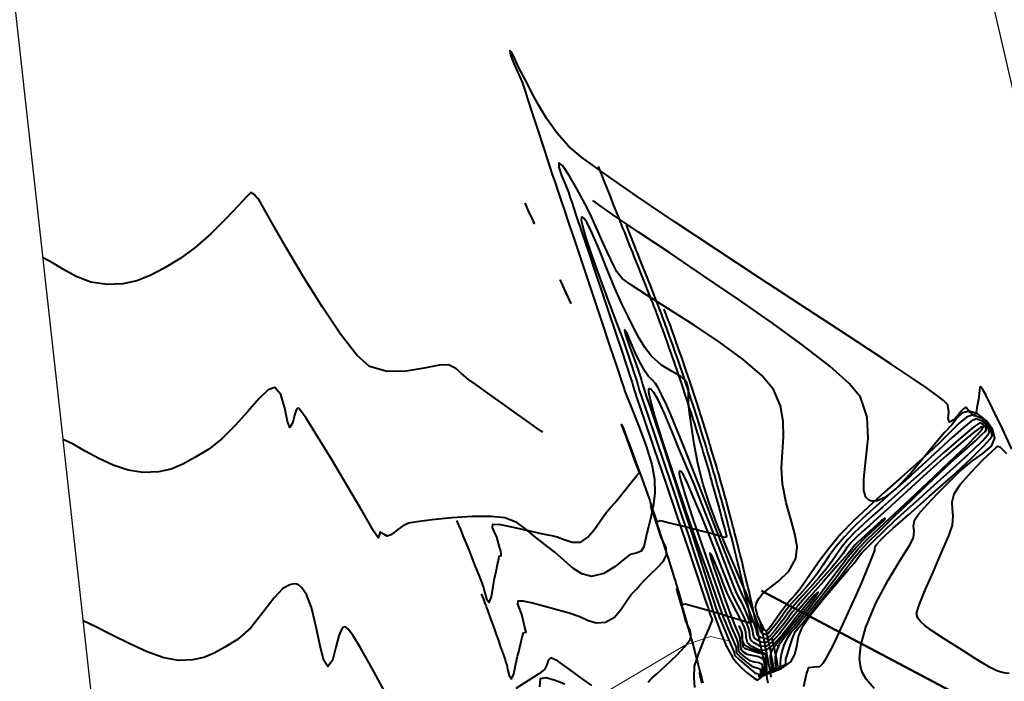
# Model space of a CAD drawing. Header units: metres. Extents: x 6536102 to 6570154, y 5559884 to 5568618.
# Tile 19 of 40: x 6541477 to 6541512, y 5565293 to 5565317. Entities that reach past the tile are written whole.
import ezdxf

# ---------------------------------------------------------------- set-up
doc = ezdxf.new("R2010")
doc.units = ezdxf.units.M
doc.layers.add('C-TEREN', color=7, linetype='Continuous')

msp = doc.modelspace()

# ---------------------------------------------------------------- linework, layer by layer
at = {"color": 2, "lineweight": 50}
msp.add_line((6541502.971, 5565296.586), (6541530.598, 5565282.012), dxfattribs=at)
at = {"layer": 'C-TEREN', "color": 42, "linetype": 'Continuous', "lineweight": 40, "ltscale": 10}
for points, elevation in [([(6541511.843, 5565301.608), (6541511.504, 5565302.33), (6541511.158, 5565303.05), (6541510.925, 5565303.512), (6541510.802, 5565303.737), (6541510.754, 5565303.81), (6541510.741, 5565303.819), (6541510.727, 5565303.814), (6541510.706, 5565303.787), (6541510.688, 5565303.714), (6541510.677, 5565303.573), (6541510.652, 5565303.372), (6541510.612, 5565303.138), (6541510.57, 5565302.906), (6541510.501, 5565302.788), (6541510.334, 5565302.934), (6541510.208, 5565303.098), (6541510.137, 5565303.048), (6541510.064, 5565302.973), (6541509.96, 5565302.844), (6541509.783, 5565302.646), (6541509.625, 5565302.568), (6541509.585, 5565302.698), (6541509.61, 5565302.935), (6541509.567, 5565303.18), (6541509.424, 5565303.335), (6541509.163, 5565303.537), (6541508.815, 5565303.778), (6541508.412, 5565304.048), (6541507.987, 5565304.34), (6541507.571, 5565304.619), (6541506.768, 5565305.146), (6541505.662, 5565305.868), (6541504.34, 5565306.733), (6541502.885, 5565307.688), (6541501.384, 5565308.679), (6541499.92, 5565309.655), (6541498.579, 5565310.561), (6541497.445, 5565311.346), (6541496.605, 5565311.956), (6541496.142, 5565312.338), (6541495.726, 5565312.815), (6541495.377, 5565313.306), (6541495.089, 5565313.782), (6541494.856, 5565314.213), (6541494.675, 5565314.572), (6541494.539, 5565314.828), (6541494.377, 5565315.138), (6541494.24, 5565315.437), (6541494.132, 5565315.656), (6541494.06, 5565315.729), (6541494.091, 5565315.561), (6541494.232, 5565315.212), (6541494.396, 5565314.841), (6541494.498, 5565314.605), (6541494.558, 5565314.431), (6541494.615, 5565314.255), (6541494.693, 5565314.014), (6541494.846, 5565313.543), (6541495.04, 5565312.946), (6541495.243, 5565312.326), (6541495.421, 5565311.785), (6541495.556, 5565311.378), (6541495.665, 5565311.055), (6541495.764, 5565310.761), (6541495.874, 5565310.438), (6541496.01, 5565310.032), (6541496.148, 5565309.621), (6541496.261, 5565309.285), (6541496.366, 5565308.971), (6541496.481, 5565308.627), (6541496.624, 5565308.198), (6541496.792, 5565307.696), (6541497.037, 5565306.962), (6541497.323, 5565306.108), (6541497.61, 5565305.247), (6541497.863, 5565304.491), (6541498.043, 5565303.952), (6541498.113, 5565303.742), (6541498.129, 5565303.687), (6541498.145, 5565303.632), (6541498.219, 5565303.456), (6541498.401, 5565303.009), (6541498.641, 5565302.393), (6541498.886, 5565301.71), (6541499.087, 5565301.06), (6541499.19, 5565300.543), (6541499.196, 5565300.053), (6541499.143, 5565299.594), (6541499.058, 5565299.188), (6541498.971, 5565298.86), (6541498.91, 5565298.63), (6541498.858, 5565298.362), (6541498.805, 5565298.144), (6541498.719, 5565297.993), (6541498.54, 5565297.921), (6541498.321, 5565297.881), (6541498.12, 5565297.726), (6541497.797, 5565297.455), (6541497.395, 5565297.202), (6541496.956, 5565297.1), (6541496.617, 5565297.187), (6541496.298, 5565297.389), (6541495.984, 5565297.662), (6541495.657, 5565297.959), (6541495.302, 5565298.237), (6541494.913, 5565298.534), (6541494.617, 5565298.792), (6541494.309, 5565299.006), (6541493.883, 5565299.172), (6541493.408, 5565299.228), (6541492.747, 5565299.224), (6541492.013, 5565299.178), (6541491.316, 5565299.109), (6541490.768, 5565299.039), (6541490.48, 5565298.985), (6541490.266, 5565298.883), (6541490.101, 5565298.763), (6541489.981, 5565298.672), (6541489.849, 5565298.577), (6541489.721, 5565298.528), (6541489.579, 5565298.611), (6541489.478, 5565298.681), (6541489.438, 5565298.568), (6541489.403, 5565298.463), (6541489.244, 5565298.717), (6541488.856, 5565299.375), (6541488.327, 5565300.275), (6541487.746, 5565301.255), (6541487.202, 5565302.154), (6541486.853, 5565302.707), (6541486.671, 5565302.969), (6541486.598, 5565303.052), (6541486.579, 5565303.062), (6541486.549, 5565303.051), (6541486.501, 5565302.986), (6541486.447, 5565302.816), (6541486.387, 5565302.552), (6541486.281, 5565302.379), (6541486.188, 5565302.591), (6541486.096, 5565303.058), (6541485.963, 5565303.541), (6541485.745, 5565303.798), (6541485.509, 5565303.705), (6541485.181, 5565303.394), (6541484.784, 5565302.948), (6541484.341, 5565302.448), (6541483.874, 5565301.976), (6541483.407, 5565301.614), (6541482.91, 5565301.31), (6541482.484, 5565301.072), (6541482.073, 5565300.904), (6541481.621, 5565300.807), (6541481.073, 5565300.784), (6541480.551, 5565300.862), (6541480.024, 5565301.042), (6541479.512, 5565301.283), (6541479.032, 5565301.543), (6541478.605, 5565301.781), (6541478.25, 5565301.956)], 237.5), ([(6541504.469, 5565293.197), (6541504.567, 5565293.638), (6541504.656, 5565293.873), (6541504.837, 5565293.895), (6541505.04, 5565293.908), (6541505.163, 5565294.028), (6541505.278, 5565294.216), (6541505.407, 5565294.451), (6541505.554, 5565294.745), (6541505.788, 5565295.246), (6541506.059, 5565295.837), (6541506.314, 5565296.404), (6541506.501, 5565296.828), (6541506.672, 5565297.232), (6541506.826, 5565297.611), (6541506.94, 5565297.896), (6541506.986, 5565298.02), (6541506.989, 5565298.094), (6541506.994, 5565298.165), (6541507.056, 5565298.241), (6541507.193, 5565298.389), (6541507.36, 5565298.562), (6541507.622, 5565298.795), (6541508.181, 5565299.283), (6541508.914, 5565299.927), (6541509.699, 5565300.63), (6541510.413, 5565301.291), (6541510.851, 5565301.725), (6541511.06, 5565301.962), (6541511.127, 5565302.065), (6541511.137, 5565302.099), (6541511.134, 5565302.162), (6541511.1, 5565302.292), (6541510.992, 5565302.483), (6541510.775, 5565302.696), (6541510.454, 5565302.821), (6541510.234, 5565302.744), (6541509.96, 5565302.523), (6541509.637, 5565302.204), (6541509.273, 5565301.832), (6541508.874, 5565301.45), (6541508.456, 5565301.081), (6541507.929, 5565300.62), (6541507.347, 5565300.103), (6541506.761, 5565299.57), (6541506.223, 5565299.058), (6541505.787, 5565298.605), (6541505.366, 5565298.102), (6541504.995, 5565297.607), (6541504.686, 5565297.162), (6541504.451, 5565296.813), (6541504.301, 5565296.601), (6541504.158, 5565296.434), (6541504.038, 5565296.306), (6541503.894, 5565296.138), (6541503.733, 5565295.927), (6541503.543, 5565295.666), (6541503.377, 5565295.436), (6541503.291, 5565295.319), (6541503.21, 5565295.226), (6541503.149, 5565295.166), (6541503.061, 5565295.203), (6541503.053, 5565295.257), (6541502.975, 5565295.405), (6541502.834, 5565295.718), (6541502.764, 5565296.006), (6541502.801, 5565296.181), (6541502.885, 5565296.318), (6541503.004, 5565296.476), (6541503.219, 5565296.66), (6541503.576, 5565296.929), (6541503.945, 5565297.286), (6541504.195, 5565297.733), (6541504.236, 5565298.147), (6541504.158, 5565298.607), (6541504.012, 5565299.124), (6541503.848, 5565299.709), (6541503.718, 5565300.374), (6541503.685, 5565300.949), (6541503.713, 5565301.503), (6541503.751, 5565302.046), (6541503.746, 5565302.589), (6541503.647, 5565303.145), (6541503.401, 5565303.722), (6541502.991, 5565304.218), (6541502.324, 5565304.788), (6541501.492, 5565305.396), (6541500.586, 5565306.004), (6541499.698, 5565306.572), (6541498.917, 5565307.062), (6541498.335, 5565307.437), (6541498.043, 5565307.659), (6541497.859, 5565307.894), (6541497.743, 5565308.101), (6541497.643, 5565308.323), (6541497.512, 5565308.601), (6541497.381, 5565308.879), (6541497.243, 5565309.198), (6541497.092, 5565309.548), (6541496.92, 5565309.924), (6541496.719, 5565310.315), (6541496.438, 5565310.827), (6541496.165, 5565311.302), (6541495.939, 5565311.642), (6541495.8, 5565311.752), (6541495.795, 5565311.601), (6541495.898, 5565311.301), (6541496.037, 5565310.967), (6541496.14, 5565310.709), (6541496.205, 5565310.514), (6541496.257, 5565310.36), (6541496.323, 5565310.165), (6541496.419, 5565309.878), (6541496.605, 5565309.322), (6541496.848, 5565308.597), (6541497.114, 5565307.803), (6541497.37, 5565307.038), (6541497.583, 5565306.402), (6541497.802, 5565305.746), (6541498.014, 5565305.114), (6541498.197, 5565304.567), (6541498.331, 5565304.166), (6541498.395, 5565303.971), (6541498.437, 5565303.824), (6541498.48, 5565303.678), (6541498.579, 5565303.384), (6541498.822, 5565302.665), (6541499.168, 5565301.641), (6541499.576, 5565300.436), (6541500.004, 5565299.171), (6541500.411, 5565297.968), (6541500.756, 5565296.95), (6541500.997, 5565296.238), (6541501.093, 5565295.955), (6541501.139, 5565295.812), (6541501.173, 5565295.709), (6541501.208, 5565295.636), (6541501.234, 5565295.563), (6541501.146, 5565295.351), (6541500.946, 5565294.886), (6541500.731, 5565294.349), (6541500.597, 5565293.922), (6541500.574, 5565293.512), (6541500.602, 5565293.163)], 237.3), ([(6541495.233, 5565302.205), (6541495.171, 5565302.25), (6541495.026, 5565302.353), (6541494.764, 5565302.539), (6541494.359, 5565302.827), (6541493.813, 5565303.215), (6541493.289, 5565303.588), (6541492.86, 5565303.894), (6541492.596, 5565304.082), (6541492.351, 5565304.291), (6541492.159, 5565304.463), (6541491.891, 5565304.594), (6541491.558, 5565304.582), (6541491.032, 5565304.476), (6541490.393, 5565304.371), (6541489.721, 5565304.361), (6541489.093, 5565304.539), (6541488.649, 5565304.939), (6541488.075, 5565305.679), (6541487.431, 5565306.637), (6541486.774, 5565307.694), (6541486.161, 5565308.727), (6541485.651, 5565309.616), (6541485.301, 5565310.24), (6541485.168, 5565310.478), (6541485.125, 5565310.513), (6541485.081, 5565310.547), (6541485.008, 5565310.63), (6541484.901, 5565310.705), (6541484.766, 5565310.574), (6541484.451, 5565310.234), (6541484.006, 5565309.764), (6541483.48, 5565309.242), (6541482.925, 5565308.747), (6541482.389, 5565308.358), (6541481.828, 5565308.023), (6541481.335, 5565307.761), (6541480.864, 5565307.575), (6541480.37, 5565307.467), (6541479.808, 5565307.441), (6541479.23, 5565307.529), (6541478.715, 5565307.724), (6541478.262, 5565307.969), (6541477.871, 5565308.208), (6541477.539, 5565308.383)], 237.7), ([(6541511.742, 5565293.657), (6541511.538, 5565293.684), (6541511.303, 5565293.751), (6541511.042, 5565293.892), (6541510.574, 5565294.175), (6541510.004, 5565294.532), (6541509.441, 5565294.893), (6541508.992, 5565295.191), (6541508.763, 5565295.359), (6541508.617, 5565295.495), (6541508.514, 5565295.623), (6541508.463, 5565295.79), (6541508.542, 5565296.06), (6541508.759, 5565296.587), (6541509.051, 5565297.254), (6541509.353, 5565297.943), (6541509.603, 5565298.538), (6541509.736, 5565298.92), (6541509.766, 5565299.233), (6541509.74, 5565299.492), (6541509.729, 5565299.741), (6541509.8, 5565300.028), (6541510.024, 5565300.366), (6541510.405, 5565300.803), (6541510.828, 5565301.239), (6541511.121, 5565301.52), (6541511.277, 5565301.658), (6541511.336, 5565301.704), (6541511.349, 5565301.71), (6541511.369, 5565301.708), (6541511.408, 5565301.688), (6541511.469, 5565301.63), (6541511.549, 5565301.545), (6541511.646, 5565301.455)], 237.5), ([(6541489.623, 5565293.04), (6541489.193, 5565293.841), (6541488.783, 5565294.575), (6541488.503, 5565295.025), (6541488.339, 5565295.238), (6541488.258, 5565295.304), (6541488.226, 5565295.311), (6541488.18, 5565295.298), (6541488.1, 5565295.218), (6541488.007, 5565294.997), (6541487.909, 5565294.599), (6541487.79, 5565294.123), (6541487.616, 5565293.91), (6541487.48, 5565294.117), (6541487.353, 5565294.632), (6541487.214, 5565295.309), (6541487.041, 5565295.997), (6541486.866, 5565296.458), (6541486.706, 5565296.702), (6541486.582, 5565296.798), (6541486.515, 5565296.822), (6541486.433, 5565296.833), (6541486.271, 5565296.808), (6541486.033, 5565296.671), (6541485.719, 5565296.348), (6541485.318, 5565295.819), (6541484.892, 5565295.28), (6541484.425, 5565294.869), (6541483.98, 5565294.597), (6541483.599, 5565294.385), (6541483.232, 5565294.234), (6541482.828, 5565294.147), (6541482.337, 5565294.127), (6541481.821, 5565294.218), (6541481.221, 5565294.432), (6541480.586, 5565294.72), (6541479.966, 5565295.032), (6541479.408, 5565295.318), (6541478.961, 5565295.529)], 237.3), ([(6541496.973, 5565293.232), (6541496.619, 5565293.487), (6541496.167, 5565293.821), (6541495.754, 5565294.105), (6541495.517, 5565294.212), (6541495.427, 5565294.123), (6541495.379, 5565293.964), (6541495.289, 5565293.798), (6541495.094, 5565293.651), (6541494.731, 5565293.416), (6541494.276, 5565293.136)], 237.3)]:
    msp.add_lwpolyline(points, dxfattribs=dict(at, elevation=elevation))
at = {"layer": 'C-TEREN', "color": 44, "linetype": 'Continuous', "lineweight": 40, "ltscale": 10}
for points, elevation in [([(6541492.177, 5565299.078), (6541492.187, 5565299.057), (6541492.21, 5565299.001), (6541492.254, 5565298.898), (6541492.313, 5565298.757), (6541492.363, 5565298.639), (6541492.405, 5565298.537), (6541492.446, 5565298.436), (6541492.505, 5565298.293), (6541492.609, 5565298.039), (6541492.722, 5565297.759), (6541492.819, 5565297.515), (6541492.897, 5565297.313), (6541492.955, 5565297.164), (6541493.025, 5565296.988), (6541493.069, 5565296.874), (6541493.1, 5565296.793), (6541493.131, 5565296.711), (6541493.168, 5565296.555), (6541493.239, 5565296.307), (6541493.33, 5565296.181), (6541493.416, 5565296.372), (6541493.481, 5565296.745), (6541493.523, 5565297.022), (6541493.558, 5565297.179), (6541493.592, 5565297.336), (6541493.63, 5565297.52), (6541493.671, 5565297.721), (6541493.693, 5565297.818), (6541493.762, 5565297.842), (6541493.758, 5565297.908), (6541493.75, 5565297.984), (6541493.734, 5565298.041), (6541493.717, 5565298.097), (6541493.677, 5565298.233), (6541493.601, 5565298.486), (6541493.526, 5565298.664), (6541493.455, 5565298.829), (6541493.464, 5565298.947), (6541493.738, 5565298.935), (6541494.286, 5565298.825), (6541494.863, 5565298.691), (6541495.223, 5565298.608), (6541495.407, 5565298.573), (6541495.553, 5565298.545), (6541495.737, 5565298.507), (6541495.987, 5565298.414), (6541496.274, 5565298.311), (6541496.582, 5565298.319), (6541496.829, 5565298.496), (6541497.081, 5565298.801), (6541497.312, 5565299.13), (6541497.493, 5565299.379), (6541497.653, 5565299.564), (6541497.78, 5565299.711), (6541497.937, 5565299.899), (6541498.13, 5565300.133), (6541498.366, 5565300.423), (6541498.565, 5565300.671), (6541498.65, 5565300.779), (6541498.623, 5565300.857), (6541498.605, 5565300.906), (6541498.585, 5565300.959), (6541498.508, 5565301.174), (6541498.364, 5565301.573), (6541498.27, 5565301.832), (6541498.225, 5565301.951), (6541498.18, 5565302.07), (6541498.124, 5565302.213), (6541498.053, 5565302.396), (6541498.023, 5565302.488), (6541498.075, 5565302.363), (6541498.165, 5565302.124), (6541498.22, 5565301.978), (6541498.248, 5565301.906), (6541498.275, 5565301.834), (6541498.314, 5565301.729), (6541498.372, 5565301.574), (6541498.433, 5565301.411), (6541498.529, 5565301.152), (6541498.636, 5565300.861), (6541498.73, 5565300.6), (6541498.806, 5565300.385), (6541498.866, 5565300.216), (6541498.938, 5565300.013), (6541498.984, 5565299.885), (6541499.016, 5565299.792), (6541499.047, 5565299.699), (6541499.11, 5565299.508), (6541499.212, 5565299.203), (6541499.272, 5565299.041), (6541499.326, 5565299.057), (6541499.386, 5565299.078), (6541499.458, 5565299.064), (6541499.532, 5565299.044), (6541499.595, 5565299.029), (6541499.657, 5565299.013), (6541499.814, 5565298.975), (6541500.161, 5565298.892), (6541500.574, 5565298.788), (6541500.902, 5565298.703), (6541501.227, 5565298.616), (6541501.477, 5565298.548), (6541501.582, 5565298.519), (6541501.67, 5565298.495), (6541501.746, 5565298.52), (6541501.684, 5565298.766), (6541501.564, 5565299.22), (6541501.496, 5565299.476), (6541501.48, 5565299.538), (6541501.463, 5565299.599), (6541501.405, 5565299.807), (6541501.3, 5565300.181), (6541501.234, 5565300.416), (6541501.205, 5565300.522), (6541501.175, 5565300.628), (6541501.117, 5565300.824), (6541501.023, 5565301.143), (6541500.956, 5565301.371), (6541500.915, 5565301.513), (6541500.873, 5565301.654), (6541500.813, 5565301.847), (6541500.729, 5565302.117), (6541500.661, 5565302.337), (6541500.609, 5565302.507), (6541500.556, 5565302.676), (6541500.494, 5565302.869), (6541500.419, 5565303.102), (6541500.351, 5565303.309), (6541500.289, 5565303.502), (6541500.226, 5565303.695), (6541500.163, 5565303.883), (6541500.093, 5565304.089), (6541500.026, 5565304.288), (6541499.975, 5565304.439), (6541499.934, 5565304.559), (6541499.883, 5565304.71), (6541499.826, 5565304.87), (6541499.775, 5565305.014), (6541499.711, 5565305.193), (6541499.632, 5565305.417), (6541499.562, 5565305.615), (6541499.525, 5565305.72), (6541499.495, 5565305.804), (6541499.466, 5565305.882), (6541499.44, 5565305.954), (6541499.414, 5565306.026), (6541499.367, 5565306.152), (6541499.316, 5565306.289), (6541499.277, 5565306.391), (6541499.25, 5565306.463), (6541499.23, 5565306.516), (6541499.205, 5565306.58), (6541499.18, 5565306.645), (6541499.155, 5565306.711), (6541499.135, 5565306.763), (6541499.114, 5565306.815), (6541499.086, 5565306.886), (6541499.061, 5565306.951), (6541499.02, 5565307.054), (6541498.94, 5565307.254), (6541498.88, 5565307.406), (6541498.833, 5565307.523), (6541498.787, 5565307.641), (6541498.715, 5565307.821), (6541498.607, 5565308.093), (6541498.527, 5565308.294), (6541498.472, 5565308.432), (6541498.418, 5565308.571), (6541498.33, 5565308.792), (6541498.207, 5565309.1), (6541498.132, 5565309.29), (6541498.09, 5565309.395), (6541498.048, 5565309.5), (6541497.956, 5565309.732), (6541497.81, 5565310.101), (6541497.729, 5565310.305), (6541497.704, 5565310.368), (6541497.679, 5565310.43), (6541497.593, 5565310.648), (6541497.433, 5565311.051), (6541497.321, 5565311.332), (6541497.255, 5565311.498), (6541497.207, 5565311.619)], 237.5), ([(6541503.213, 5565293.317), (6541503.191, 5565293.436), (6541503.166, 5565293.568), (6541503.145, 5565293.675), (6541503.128, 5565293.767), (6541503.11, 5565293.859), (6541503.089, 5565293.97), (6541503.061, 5565294.108), (6541503.023, 5565294.3), (6541502.997, 5565294.431), (6541502.986, 5565294.485), (6541502.966, 5565294.58), (6541502.921, 5565294.795), (6541502.871, 5565295.035), (6541502.83, 5565295.229), (6541502.797, 5565295.387), (6541502.767, 5565295.531), (6541502.731, 5565295.694), (6541502.694, 5565295.856), (6541502.642, 5565296.09), (6541502.575, 5565296.388), (6541502.533, 5565296.575), (6541502.506, 5565296.691), (6541502.478, 5565296.807), (6541502.425, 5565297.031), (6541502.341, 5565297.385), (6541502.286, 5565297.617), (6541502.254, 5565297.743), (6541502.222, 5565297.869), (6541502.165, 5565298.096), (6541502.079, 5565298.439), (6541502.024, 5565298.656), (6541501.994, 5565298.771), (6541501.963, 5565298.886), (6541501.903, 5565299.113), (6541501.808, 5565299.471), (6541501.749, 5565299.692), (6541501.719, 5565299.799), (6541501.689, 5565299.905), (6541501.625, 5565300.133), (6541501.522, 5565300.501), (6541501.459, 5565300.725), (6541501.429, 5565300.825), (6541501.4, 5565300.926), (6541501.332, 5565301.154), (6541501.222, 5565301.529), (6541501.155, 5565301.754), (6541501.126, 5565301.85), (6541501.096, 5565301.946), (6541501.025, 5565302.174), (6541500.908, 5565302.554), (6541500.838, 5565302.78), (6541500.808, 5565302.873), (6541500.778, 5565302.966), (6541500.704, 5565303.193), (6541500.58, 5565303.575), (6541500.506, 5565303.803), (6541500.475, 5565303.895), (6541500.444, 5565303.987), (6541500.392, 5565304.142), (6541500.288, 5565304.451), (6541500.161, 5565304.821), (6541500.054, 5565305.126), (6541499.944, 5565305.436), (6541499.858, 5565305.678), (6541499.823, 5565305.777), (6541499.802, 5565305.835), (6541499.748, 5565305.984), (6541499.694, 5565306.133), (6541499.675, 5565306.183), (6541499.615, 5565306.343), (6541499.532, 5565306.564)], 237.3), ([(6541498.964, 5565293.357), (6541499.037, 5565293.432), (6541499.109, 5565293.506), (6541499.26, 5565293.644), (6541499.586, 5565293.945), (6541499.973, 5565294.317), (6541500.248, 5565294.604), (6541500.396, 5565294.781), (6541500.453, 5565294.871), (6541500.467, 5565294.905), (6541500.476, 5565294.955), (6541500.477, 5565295.052), (6541500.445, 5565295.193), (6541500.37, 5565295.366), (6541500.29, 5565295.55), (6541500.234, 5565295.757), (6541500.19, 5565295.917), (6541500.151, 5565296.052), (6541500.113, 5565296.186), (6541500.062, 5565296.352), (6541500.001, 5565296.557), (6541499.977, 5565296.658), (6541500.023, 5565296.518), (6541500.101, 5565296.248), (6541500.148, 5565296.082), (6541500.172, 5565296), (6541500.196, 5565295.919), (6541500.235, 5565295.781), (6541500.306, 5565295.531), (6541500.37, 5565295.305), (6541500.424, 5565295.113), (6541500.478, 5565294.921), (6541500.539, 5565294.697), (6541500.609, 5565294.433), (6541500.663, 5565294.232), (6541500.708, 5565294.063), (6541500.747, 5565293.919), (6541500.782, 5565293.783), (6541500.817, 5565293.647), (6541500.861, 5565293.477), (6541500.896, 5565293.337)], 237.3), ([(6541503.441, 5565293.723), (6541503.439, 5565293.736), (6541503.431, 5565293.778), (6541503.415, 5565293.86), (6541503.402, 5565293.93), (6541503.392, 5565293.98), (6541503.382, 5565294.03), (6541503.364, 5565294.124), (6541503.344, 5565294.223), (6541503.332, 5565294.285), (6541503.32, 5565294.346), (6541503.301, 5565294.437), (6541503.277, 5565294.558), (6541503.244, 5565294.718), (6541503.189, 5565294.977), (6541503.145, 5565295.19)], 237.1), ([(6541503.581, 5565294.565), (6541503.58, 5565294.573), (6541503.572, 5565294.608), (6541503.568, 5565294.631), (6541503.561, 5565294.664)], 236.9), ([(6541495.131, 5565293.191), (6541495.152, 5565293.489), (6541495.354, 5565293.518), (6541495.667, 5565293.427), (6541496.008, 5565293.29)], 237.3)]:
    msp.add_lwpolyline(points, dxfattribs=dict(at, elevation=elevation))
at = {"layer": 'C-TEREN', "color": 42, "linetype": 'Continuous', "lineweight": 40}
for points, elevation in [([(6541506.959, 5565293.126), (6541506.685, 5565293.456), (6541506.555, 5565293.69), (6541506.509, 5565293.81), (6541506.476, 5565293.936), (6541506.447, 5565294.207), (6541506.486, 5565294.656), (6541506.664, 5565295.309), (6541507.025, 5565296.157), (6541507.462, 5565296.971), (6541507.887, 5565297.678), (6541508.215, 5565298.202), (6541508.361, 5565298.47), (6541508.374, 5565298.698), (6541508.355, 5565298.886), (6541508.397, 5565299.096), (6541508.55, 5565299.316), (6541508.844, 5565299.65), (6541509.221, 5565300.046), (6541509.62, 5565300.453), (6541509.982, 5565300.818), (6541510.405, 5565301.173), (6541510.809, 5565301.455), (6541511.115, 5565301.714), (6541511.241, 5565301.996), (6541511.156, 5565302.319), (6541510.928, 5565302.627), (6541510.629, 5565302.859), (6541510.331, 5565302.959), (6541510.095, 5565302.897), (6541509.905, 5565302.719), (6541509.712, 5565302.473), (6541509.469, 5565302.211), (6541509.191, 5565301.895), (6541508.773, 5565301.371), (6541508.271, 5565300.769), (6541507.742, 5565300.216), (6541507.338, 5565299.898), (6541507.065, 5565299.774), (6541506.904, 5565299.762), (6541506.831, 5565299.78), (6541506.767, 5565299.813), (6541506.671, 5565299.913), (6541506.596, 5565300.14), (6541506.593, 5565300.563), (6541506.671, 5565301.229), (6541506.746, 5565301.982), (6541506.717, 5565302.747), (6541506.484, 5565303.451), (6541506.089, 5565303.925), (6541505.392, 5565304.544), (6541504.46, 5565305.273), (6541503.359, 5565306.074), (6541502.158, 5565306.913), (6541500.924, 5565307.753), (6541499.725, 5565308.56), (6541498.626, 5565309.296), (6541497.697, 5565309.926), (6541497.003, 5565310.415)], 237.4), ([(6541501.943, 5565294.235), (6541501.99, 5565294.172), (6541502.093, 5565294.048), (6541502.261, 5565293.873), (6541502.485, 5565293.672), (6541502.718, 5565293.493), (6541502.83, 5565293.425), (6541502.909, 5565293.474), (6541502.985, 5565293.543), (6541503.059, 5565293.593), (6541503.136, 5565293.64), (6541503.323, 5565293.696), (6541503.68, 5565293.834), (6541504.018, 5565294.079), (6541504.156, 5565294.333), (6541504.221, 5565294.632), (6541504.289, 5565294.968), (6541504.433, 5565295.335), (6541504.717, 5565295.747), (6541505.157, 5565296.296), (6541505.637, 5565296.863), (6541506.04, 5565297.329), (6541506.251, 5565297.574), (6541506.349, 5565297.705), (6541506.424, 5565297.81), (6541506.528, 5565297.936), (6541506.691, 5565298.106), (6541506.959, 5565298.369), (6541507.298, 5565298.696), (6541507.675, 5565299.057), (6541508.023, 5565299.375), (6541508.565, 5565299.859), (6541509.211, 5565300.436), (6541509.87, 5565301.032), (6541510.454, 5565301.573), (6541510.806, 5565301.918), (6541510.972, 5565302.101), (6541511.025, 5565302.178), (6541511.032, 5565302.201), (6541511.03, 5565302.243), (6541511.008, 5565302.33), (6541510.936, 5565302.457), (6541510.791, 5565302.599), (6541510.577, 5565302.682), (6541510.403, 5565302.601), (6541510.111, 5565302.37), (6541509.726, 5565302.027), (6541509.275, 5565301.608), (6541508.783, 5565301.149), (6541508.278, 5565300.688), (6541507.792, 5565300.258), (6541507.342, 5565299.862), (6541506.928, 5565299.495), (6541506.551, 5565299.151), (6541506.211, 5565298.823), (6541505.909, 5565298.505), (6541505.607, 5565298.145), (6541505.363, 5565297.815), (6541505.156, 5565297.511), (6541504.965, 5565297.23), (6541504.769, 5565296.967), (6541504.529, 5565296.684), (6541504.32, 5565296.452), (6541504.131, 5565296.247), (6541503.955, 5565296.042), (6541503.755, 5565295.777), (6541503.599, 5565295.555), (6541503.464, 5565295.374), (6541503.332, 5565295.215), (6541503.218, 5565295.087), (6541503.143, 5565295.029), (6541503.03, 5565295.062), (6541502.946, 5565295.113), (6541502.934, 5565295.171), (6541502.926, 5565295.234), (6541502.845, 5565295.448), (6541502.671, 5565295.901), (6541502.496, 5565296.352), (6541502.416, 5565296.56), (6541502.378, 5565296.634), (6541502.292, 5565296.827), (6541502.073, 5565297.329), (6541501.774, 5565298.037), (6541501.445, 5565298.847), (6541501.139, 5565299.656), (6541500.908, 5565300.36), (6541500.724, 5565301.1), (6541500.588, 5565301.803), (6541500.492, 5565302.423), (6541500.429, 5565302.911), (6541500.391, 5565303.221), (6541500.386, 5565303.512), (6541500.396, 5565303.748), (6541500.318, 5565303.994), (6541500.122, 5565304.181), (6541499.807, 5565304.364), (6541499.439, 5565304.589), (6541499.082, 5565304.902), (6541498.844, 5565305.208), (6541498.643, 5565305.535), (6541498.456, 5565305.898), (6541498.257, 5565306.31), (6541498.021, 5565306.786), (6541497.78, 5565307.314), (6541497.51, 5565307.973), (6541497.235, 5565308.659), (6541496.979, 5565309.266), (6541496.802, 5565309.625), (6541496.695, 5565309.785), (6541496.638, 5565309.828), (6541496.615, 5565309.827), (6541496.6, 5565309.811), (6541496.594, 5565309.731), (6541496.636, 5565309.505), (6541496.77, 5565309.042), (6541497.027, 5565308.287), (6541497.336, 5565307.442), (6541497.645, 5565306.62), (6541497.904, 5565305.936), (6541498.062, 5565305.503), (6541498.218, 5565305.04), (6541498.358, 5565304.622), (6541498.469, 5565304.29), (6541498.536, 5565304.085), (6541498.592, 5565303.893), (6541498.648, 5565303.7), (6541498.74, 5565303.424), (6541498.947, 5565302.815), (6541499.231, 5565301.98), (6541499.554, 5565301.028), (6541499.88, 5565300.067), (6541500.171, 5565299.205), (6541500.39, 5565298.552), (6541500.631, 5565297.819), (6541500.861, 5565297.108), (6541501.059, 5565296.494), (6541501.202, 5565296.048), (6541501.268, 5565295.847), (6541501.313, 5565295.719), (6541501.362, 5565295.592), (6541501.426, 5565295.402), (6541501.553, 5565295.039), (6541501.73, 5565294.614), (6541501.943, 5565294.235)], 237.2)]:
    msp.add_lwpolyline(points, dxfattribs=dict(at, elevation=elevation))
at = {"layer": 'C-TEREN', "color": 44, "linetype": 'Continuous', "lineweight": 40, "elevation": 237.8}
msp.add_lwpolyline([(6541494.605, 5565310.321), (6541494.605, 5565310.318), (6541494.611, 5565310.301), (6541494.628, 5565310.261), (6541494.647, 5565310.22), (6541494.72, 5565310.054), (6541494.851, 5565309.761), (6541494.927, 5565309.608), (6541494.862, 5565309.766), (6541494.728, 5565310.057), (6541494.651, 5565310.222), (6541494.627, 5565310.278), (6541494.605, 5565310.321)], close=True, dxfattribs=at)
at = {"layer": 'C-TEREN', "color": 44, "linetype": 'Continuous', "lineweight": 40}
for points, elevation in [([(6541493.054, 5565296.489), (6541493.063, 5565296.466), (6541493.086, 5565296.406), (6541493.128, 5565296.294), (6541493.184, 5565296.144), (6541493.222, 5565296.043), (6541493.242, 5565295.992), (6541493.261, 5565295.94), (6541493.312, 5565295.801), (6541493.408, 5565295.536), (6541493.482, 5565295.331), (6541493.533, 5565295.189), (6541493.584, 5565295.047), (6541493.625, 5565294.93), (6541493.671, 5565294.798), (6541493.727, 5565294.635), (6541493.795, 5565294.439), (6541493.859, 5565294.256), (6541493.896, 5565294.149), (6541493.927, 5565294.055), (6541493.958, 5565293.961), (6541493.988, 5565293.813), (6541494.043, 5565293.59), (6541494.119, 5565293.476), (6541494.205, 5565293.651), (6541494.281, 5565294.002), (6541494.335, 5565294.272), (6541494.378, 5565294.435), (6541494.42, 5565294.597), (6541494.467, 5565294.79), (6541494.518, 5565294.997), (6541494.546, 5565295.098), (6541494.642, 5565295.126), (6541494.624, 5565295.214), (6541494.59, 5565295.344), (6541494.549, 5565295.504), (6541494.486, 5565295.751), (6541494.415, 5565295.938), (6541494.348, 5565296.113), (6541494.362, 5565296.235), (6541494.526, 5565296.236), (6541494.869, 5565296.161), (6541495.31, 5565296.044), (6541495.771, 5565295.916), (6541496.171, 5565295.811), (6541496.544, 5565295.68), (6541496.844, 5565295.541), (6541497.128, 5565295.455), (6541497.453, 5565295.483), (6541497.769, 5565295.663), (6541498.008, 5565295.937), (6541498.197, 5565296.228), (6541498.36, 5565296.458), (6541498.533, 5565296.643), (6541498.671, 5565296.79), (6541498.842, 5565296.978), (6541499.044, 5565297.177), (6541499.287, 5565297.408), (6541499.502, 5565297.645), (6541499.616, 5565297.86), (6541499.598, 5565298.11), (6541499.498, 5565298.332), (6541499.408, 5565298.518), (6541499.34, 5565298.735), (6541499.289, 5565298.893), (6541499.247, 5565299.02), (6541499.205, 5565299.147), (6541499.151, 5565299.302), (6541499.085, 5565299.495), (6541499.057, 5565299.592), (6541499.107, 5565299.46), (6541499.191, 5565299.205), (6541499.242, 5565299.049), (6541499.269, 5565298.972), (6541499.295, 5565298.895), (6541499.34, 5565298.758), (6541499.422, 5565298.507), (6541499.495, 5565298.281), (6541499.556, 5565298.096), (6541499.616, 5565297.91), (6541499.678, 5565297.715), (6541499.741, 5565297.511), (6541499.81, 5565297.289), (6541499.883, 5565297.054), (6541499.925, 5565296.92), (6541499.952, 5565296.829), (6541499.979, 5565296.739), (6541500.031, 5565296.554), (6541500.117, 5565296.258), (6541500.169, 5565296.099), (6541500.224, 5565296.113), (6541500.284, 5565296.132), (6541500.402, 5565296.1), (6541500.617, 5565296.037), (6541500.824, 5565295.979), (6541501.128, 5565295.892), (6541501.495, 5565295.784), (6541501.818, 5565295.686), (6541502.149, 5565295.582), (6541502.41, 5565295.5), (6541502.521, 5565295.466), (6541502.574, 5565295.47), (6541502.62, 5565295.481), (6541502.576, 5565295.698), (6541502.486, 5565296.104), (6541502.431, 5565296.349), (6541502.41, 5565296.442), (6541502.389, 5565296.535), (6541502.348, 5565296.707), (6541502.277, 5565297.006), (6541502.22, 5565297.245), (6541502.181, 5565297.41), (6541502.142, 5565297.575), (6541502.094, 5565297.766), (6541502.035, 5565298.002), (6541501.981, 5565298.213), (6541501.931, 5565298.413), (6541501.881, 5565298.612), (6541501.834, 5565298.792), (6541501.783, 5565298.981), (6541501.73, 5565299.181), (6541501.686, 5565299.347), (6541501.651, 5565299.479), (6541501.606, 5565299.646), (6541501.558, 5565299.82), (6541501.515, 5565299.971), (6541501.462, 5565300.161), (6541501.409, 5565300.349), (6541501.367, 5565300.5), (6541501.317, 5565300.676), (6541501.268, 5565300.846), (6541501.228, 5565300.98), (6541501.178, 5565301.149), (6541501.121, 5565301.342), (6541501.069, 5565301.52), (6541501.014, 5565301.704), (6541500.966, 5565301.861), (6541500.927, 5565301.985), (6541500.879, 5565302.141), (6541500.818, 5565302.339), (6541500.756, 5565302.538), (6541500.697, 5565302.728), (6541500.65, 5565302.875), (6541500.612, 5565302.991), (6541500.565, 5565303.137), (6541500.5, 5565303.338), (6541500.43, 5565303.554), (6541500.366, 5565303.749), (6541500.301, 5565303.943), (6541500.235, 5565304.137), (6541500.175, 5565304.315), (6541500.107, 5565304.517), (6541500.022, 5565304.765), (6541499.922, 5565305.049), (6541499.831, 5565305.307), (6541499.767, 5565305.485), (6541499.709, 5565305.649), (6541499.664, 5565305.778), (6541499.613, 5565305.918), (6541499.58, 5565306.007), (6541499.552, 5565306.084), (6541499.487, 5565306.259), (6541499.421, 5565306.435), (6541499.388, 5565306.522), (6541499.368, 5565306.575), (6541499.341, 5565306.644), (6541499.305, 5565306.739), (6541499.269, 5565306.832), (6541499.237, 5565306.912), (6541499.213, 5565306.973), (6541499.189, 5565307.033), (6541499.127, 5565307.19), (6541499.019, 5565307.461), (6541498.96, 5565307.611), (6541498.925, 5565307.7), (6541498.834, 5565307.928), (6541498.67, 5565308.341), (6541498.581, 5565308.566), (6541498.555, 5565308.63), (6541498.478, 5565308.824), (6541498.323, 5565309.216), (6541498.194, 5565309.541)], 237.4), ([(6541503.326, 5565293.531), (6541503.32, 5565293.56), (6541503.305, 5565293.637), (6541503.279, 5565293.772), (6541503.256, 5565293.895), (6541503.237, 5565293.99), (6541503.222, 5565294.069), (6541503.21, 5565294.128), (6541503.198, 5565294.187), (6541503.179, 5565294.286), (6541503.158, 5565294.389), (6541503.145, 5565294.455), (6541503.132, 5565294.521), (6541503.088, 5565294.727), (6541503.005, 5565295.125), (6541502.936, 5565295.453)], 237.2), ([(6541503.557, 5565293.915), (6541503.556, 5565293.921), (6541503.551, 5565293.947), (6541503.547, 5565293.966), (6541503.527, 5565294.07), (6541503.49, 5565294.26), (6541503.459, 5565294.416), (6541503.422, 5565294.595), (6541503.382, 5565294.789), (6541503.353, 5565294.927)], 237), ([(6541500.876, 5565293.314), (6541500.833, 5565293.483), (6541500.807, 5565293.586), (6541500.793, 5565293.644), (6541500.78, 5565293.69), (6541500.804, 5565293.594), (6541500.833, 5565293.476), (6541500.86, 5565293.365)], 237.2)]:
    msp.add_lwpolyline(points, dxfattribs=dict(at, elevation=elevation))
at = {"layer": 'C-TEREN', "color": 44, "linetype": 'Continuous', "lineweight": 40, "ltscale": 10, "elevation": 237.7}
msp.add_lwpolyline([(6541495.847, 5565307.608), (6541495.847, 5565307.605), (6541495.854, 5565307.586), (6541495.874, 5565307.54), (6541495.896, 5565307.491), (6541495.981, 5565307.298), (6541496.133, 5565306.961), (6541496.22, 5565306.784), (6541496.145, 5565306.966), (6541495.99, 5565307.302), (6541495.901, 5565307.493), (6541495.872, 5565307.559), (6541495.847, 5565307.608)], close=True, dxfattribs=at)
at = {"layer": 'C-TEREN', "color": 42, "linetype": 'Continuous', "lineweight": 40, "ltscale": 10}
for points, elevation in [([(6541502.878, 5565293.529), (6541502.885, 5565293.53), (6541502.923, 5565293.545), (6541503.022, 5565293.591), (6541503.188, 5565293.67), (6541503.412, 5565293.776), (6541503.69, 5565293.91), (6541503.835, 5565293.992), (6541503.841, 5565294.074), (6541503.838, 5565294.164), (6541503.882, 5565294.314), (6541503.979, 5565294.617), (6541504.088, 5565294.936), (6541504.169, 5565295.137), (6541504.269, 5565295.273), (6541504.386, 5565295.399), (6541504.539, 5565295.587), (6541504.834, 5565295.947), (6541505.192, 5565296.387), (6541505.536, 5565296.812), (6541505.79, 5565297.129), (6541505.978, 5565297.377), (6541506.119, 5565297.576), (6541506.263, 5565297.77), (6541506.463, 5565298.009), (6541506.731, 5565298.289), (6541507.166, 5565298.721), (6541507.701, 5565299.243), (6541508.271, 5565299.793), (6541508.809, 5565300.31), (6541509.249, 5565300.731), (6541509.707, 5565301.156), (6541510.158, 5565301.56), (6541510.548, 5565301.909), (6541510.78, 5565302.125), (6541510.888, 5565302.239), (6541510.923, 5565302.288), (6541510.928, 5565302.303), (6541510.925, 5565302.335), (6541510.9, 5565302.4), (6541510.827, 5565302.486), (6541510.7, 5565302.544), (6541510.492, 5565302.398), (6541510.036, 5565302.015), (6541509.431, 5565301.486), (6541508.772, 5565300.902), (6541508.157, 5565300.352), (6541507.683, 5565299.927), (6541507.264, 5565299.556), (6541506.894, 5565299.231), (6541506.569, 5565298.939), (6541506.284, 5565298.668), (6541506.032, 5565298.405), (6541505.794, 5565298.118), (6541505.626, 5565297.878), (6541505.463, 5565297.633), (6541505.237, 5565297.333), (6541504.984, 5565297.033), (6541504.698, 5565296.709), (6541504.416, 5565296.397), (6541504.176, 5565296.13), (6541504.016, 5565295.945), (6541503.879, 5565295.761), (6541503.776, 5565295.611), (6541503.637, 5565295.429), (6541503.453, 5565295.198), (6541503.279, 5565294.994), (6541503.137, 5565294.892), (6541502.949, 5565294.936), (6541502.83, 5565295.023), (6541502.81, 5565295.112), (6541502.8, 5565295.21), (6541502.74, 5565295.376), (6541502.615, 5565295.706), (6541502.48, 5565296.055), (6541502.39, 5565296.277), (6541502.308, 5565296.437), (6541502.226, 5565296.597), (6541502.111, 5565296.884), (6541501.847, 5565297.556), (6541501.481, 5565298.49), (6541501.061, 5565299.564), (6541500.633, 5565300.655), (6541500.245, 5565301.641), (6541499.944, 5565302.399), (6541499.777, 5565302.807), (6541499.608, 5565303.182), (6541499.45, 5565303.519), (6541499.317, 5565303.782), (6541499.225, 5565303.939), (6541499.101, 5565304.062), (6541498.973, 5565304.183), (6541498.857, 5565304.363), (6541498.705, 5565304.635), (6541498.53, 5565304.971), (6541498.359, 5565305.361), (6541498.221, 5565305.706), (6541498.128, 5565305.84), (6541498.157, 5565305.661), (6541498.288, 5565305.28), (6541498.442, 5565304.87), (6541498.542, 5565304.605), (6541498.611, 5565304.403), (6541498.677, 5565304.2), (6541498.723, 5565304.042), (6541498.763, 5565303.9), (6541498.816, 5565303.723), (6541498.895, 5565303.484), (6541499.041, 5565303.056), (6541499.235, 5565302.489), (6541499.457, 5565301.836), (6541499.687, 5565301.149), (6541499.895, 5565300.513), (6541500.172, 5565299.662), (6541500.482, 5565298.703), (6541500.79, 5565297.747), (6541501.063, 5565296.902), (6541501.265, 5565296.278), (6541501.362, 5565295.984), (6541501.424, 5565295.809), (6541501.475, 5565295.671), (6541501.543, 5565295.499), (6541501.651, 5565295.24), (6541501.807, 5565294.878), (6541501.948, 5565294.553), (6541502.01, 5565294.408), (6541502.017, 5565294.311), (6541502.201, 5565294.147), (6541502.542, 5565293.85), (6541502.739, 5565293.684), (6541502.813, 5565293.663), (6541502.877, 5565293.643), (6541502.878, 5565293.584), (6541502.878, 5565293.529)], 237.1), ([(6541503.488, 5565293.849), (6541503.492, 5565293.861), (6541503.493, 5565293.895), (6541503.484, 5565293.959), (6541503.472, 5565294.035), (6541503.469, 5565294.139), (6541503.476, 5565294.255), (6541503.499, 5565294.365), (6541503.552, 5565294.542), (6541503.641, 5565294.741), (6541503.753, 5565294.902), (6541503.91, 5565295.089), (6541504.095, 5565295.298), (6541504.29, 5565295.526), (6541504.499, 5565295.78), (6541504.664, 5565295.982), (6541504.868, 5565296.238), (6541505.077, 5565296.515), (6541505.372, 5565296.914), (6541505.709, 5565297.367), (6541506.044, 5565297.803), (6541506.333, 5565298.154), (6541506.675, 5565298.503), (6541507.016, 5565298.813), (6541507.271, 5565299.043), (6541507.354, 5565299.151), (6541507.214, 5565299.065), (6541506.939, 5565298.823), (6541506.657, 5565298.559), (6541506.492, 5565298.404), (6541506.362, 5565298.287), (6541506.277, 5565298.205), (6541506.224, 5565298.136), (6541506.173, 5565298.066), (6541506.018, 5565297.888), (6541505.647, 5565297.468), (6541505.168, 5565296.924), (6541504.686, 5565296.376), (6541504.307, 5565295.945), (6541504.138, 5565295.751), (6541504.06, 5565295.644), (6541503.982, 5565295.539), (6541503.852, 5565295.371), (6541503.608, 5565295.068), (6541503.336, 5565294.771), (6541503.125, 5565294.619), (6541502.915, 5565294.636), (6541502.724, 5565294.732), (6541502.599, 5565294.843), (6541502.559, 5565294.989), (6541502.548, 5565295.164), (6541502.501, 5565295.313), (6541502.431, 5565295.494), (6541502.338, 5565295.71), (6541502.22, 5565295.944), (6541502.08, 5565296.2), (6541501.922, 5565296.522), (6541501.78, 5565296.868), (6541501.575, 5565297.403), (6541501.335, 5565298.03), (6541501.091, 5565298.655), (6541500.872, 5565299.183), (6541500.676, 5565299.647), (6541500.488, 5565300.102), (6541500.317, 5565300.492), (6541500.2, 5565300.715), (6541500.126, 5565300.812), (6541500.085, 5565300.835), (6541500.067, 5565300.833), (6541500.059, 5565300.819), (6541500.065, 5565300.735), (6541500.123, 5565300.487), (6541500.274, 5565299.976), (6541500.546, 5565299.142), (6541500.861, 5565298.219), (6541501.168, 5565297.341), (6541501.415, 5565296.643), (6541501.551, 5565296.259), (6541501.655, 5565295.968), (6541501.745, 5565295.72), (6541501.827, 5565295.506), (6541501.904, 5565295.312), (6541502.005, 5565295.08), (6541502.092, 5565294.891), (6541502.143, 5565294.753), (6541502.146, 5565294.602), (6541502.164, 5565294.462), (6541502.246, 5565294.355), (6541502.382, 5565294.236), (6541502.55, 5565294.127), (6541502.726, 5565294.073), (6541502.884, 5565294.054), (6541502.995, 5565293.994), (6541502.999, 5565293.79), (6541503, 5565293.627), (6541503.156, 5565293.656), (6541503.37, 5565293.766), (6541503.488, 5565293.849)], 236.9), ([(6541502.362, 5565294.569), (6541502.372, 5565294.565), (6541502.44, 5565294.539), (6541502.623, 5565294.473), (6541502.911, 5565294.378), (6541503.113, 5565294.345), (6541502.953, 5565294.421), (6541502.615, 5565294.53), (6541502.368, 5565294.662), (6541502.306, 5565294.826), (6541502.301, 5565294.996), (6541502.296, 5565295.118), (6541502.237, 5565295.261), (6541502.185, 5565295.34), (6541502.214, 5565295.256), (6541502.265, 5565295.125), (6541502.284, 5565294.963), (6541502.302, 5565294.732), (6541502.311, 5565294.613), (6541502.362, 5565294.569)], 236.7), ([(6541503.166, 5565293.746), (6541503.166, 5565293.754), (6541503.164, 5565293.809), (6541503.158, 5565293.958), (6541503.143, 5565294.191), (6541503.113, 5565294.345), (6541503.099, 5565294.184), (6541503.11, 5565293.886), (6541503.121, 5565293.726), (6541503.166, 5565293.746)], 236.7)]:
    msp.add_lwpolyline(points, close=True, dxfattribs=dict(at, elevation=elevation))
at = {"layer": 'C-TEREN', "color": 42, "linetype": 'Continuous', "lineweight": 40}
for points, elevation in [([(6541502.939, 5565293.578), (6541502.953, 5565293.578), (6541503.02, 5565293.6), (6541503.183, 5565293.672), (6541503.429, 5565293.792), (6541503.593, 5565293.875), (6541503.652, 5565293.904), (6541503.647, 5565294.013), (6541503.657, 5565294.209), (6541503.698, 5565294.395), (6541503.781, 5565294.662), (6541503.905, 5565294.939), (6541504.039, 5565295.138), (6541504.173, 5565295.281), (6541504.338, 5565295.463), (6541504.513, 5565295.675), (6541504.743, 5565295.955), (6541505.019, 5565296.294), (6541505.329, 5565296.684), (6541505.606, 5565297.051), (6541505.832, 5565297.369), (6541506.074, 5565297.694), (6541506.398, 5565298.081), (6541506.741, 5565298.429), (6541507.324, 5565298.984), (6541508.057, 5565299.671), (6541508.85, 5565300.413), (6541509.612, 5565301.133), (6541510.256, 5565301.756), (6541510.623, 5565302.133), (6541510.784, 5565302.32), (6541510.825, 5565302.389), (6541510.823, 5565302.405), (6541510.806, 5565302.409), (6541510.728, 5565302.374), (6541510.52, 5565302.226), (6541510.103, 5565301.886), (6541509.434, 5565301.303), (6541508.696, 5565300.64), (6541507.991, 5565299.995), (6541507.42, 5565299.47), (6541507.087, 5565299.165), (6541506.796, 5565298.907), (6541506.547, 5565298.687), (6541506.335, 5565298.491), (6541506.154, 5565298.305), (6541505.985, 5565298.096), (6541505.865, 5565297.917), (6541505.705, 5565297.699), (6541505.467, 5565297.422), (6541505.077, 5565296.98), (6541504.644, 5565296.492), (6541504.275, 5565296.075), (6541504.077, 5565295.848), (6541503.98, 5565295.718), (6541503.908, 5565295.612), (6541503.809, 5565295.484), (6541503.612, 5565295.234), (6541503.35, 5565294.925), (6541503.131, 5565294.756), (6541502.962, 5565294.773), (6541502.808, 5565294.852), (6541502.715, 5565294.933), (6541502.685, 5565295.051), (6541502.674, 5565295.187), (6541502.609, 5565295.377), (6541502.49, 5565295.689), (6541502.364, 5565295.994), (6541502.263, 5565296.197), (6541502.175, 5565296.356), (6541502.074, 5565296.559), (6541501.969, 5565296.82), (6541501.772, 5565297.333), (6541501.509, 5565298.022), (6541501.206, 5565298.808), (6541500.89, 5565299.617), (6541500.587, 5565300.372), (6541500.324, 5565300.995), (6541500.051, 5565301.637), (6541499.786, 5565302.281), (6541499.537, 5565302.872), (6541499.314, 5565303.351), (6541499.161, 5565303.615), (6541499.063, 5565303.725), (6541499.008, 5565303.749), (6541498.983, 5565303.745), (6541498.972, 5565303.729), (6541498.972, 5565303.636), (6541499.028, 5565303.361), (6541499.188, 5565302.782), (6541499.495, 5565301.798), (6541499.881, 5565300.632), (6541500.302, 5565299.401), (6541500.714, 5565298.219), (6541501.073, 5565297.202), (6541501.335, 5565296.464), (6541501.457, 5565296.122), (6541501.547, 5565295.863), (6541501.623, 5565295.66), (6541501.723, 5565295.405), (6541501.868, 5565295.062), (6541502.008, 5565294.746), (6541502.077, 5565294.58), (6541502.08, 5565294.481), (6541502.091, 5565294.386), (6541502.22, 5565294.256), (6541502.458, 5565294.047), (6541502.644, 5565293.906), (6541502.816, 5565293.859), (6541502.936, 5565293.819), (6541502.938, 5565293.689), (6541502.939, 5565293.578)], 237), ([(6541503.327, 5565293.797), (6541503.337, 5565293.827), (6541503.34, 5565293.915), (6541503.319, 5565294.068), (6541503.293, 5565294.19), (6541503.292, 5565294.245), (6541503.295, 5565294.3), (6541503.321, 5565294.399), (6541503.377, 5565294.543), (6541503.522, 5565294.729), (6541503.804, 5565295.068), (6541504.089, 5565295.407), (6541504.242, 5565295.59), (6541504.326, 5565295.691), (6541504.408, 5565295.793), (6541504.592, 5565296.013), (6541504.866, 5565296.352), (6541504.983, 5565296.546), (6541504.844, 5565296.422), (6541504.577, 5565296.115), (6541504.318, 5565295.801), (6541504.199, 5565295.654), (6541504.154, 5565295.593), (6541504.025, 5565295.425), (6541503.727, 5565295.055), (6541503.384, 5565294.677), (6541503.119, 5565294.482), (6541502.866, 5565294.502), (6541502.636, 5565294.617), (6541502.484, 5565294.752), (6541502.43, 5565294.947), (6541502.422, 5565295.141), (6541502.374, 5565295.286), (6541502.312, 5565295.427), (6541502.23, 5565295.586), (6541502.087, 5565295.854), (6541501.921, 5565296.172), (6541501.769, 5565296.484), (6541501.626, 5565296.83), (6541501.52, 5565297.116), (6541501.42, 5565297.371), (6541501.312, 5565297.629), (6541501.218, 5565297.842), (6541501.151, 5565297.921), (6541501.183, 5565297.749), (6541501.312, 5565297.349), (6541501.485, 5565296.855), (6541501.646, 5565296.397), (6541501.785, 5565296.008), (6541501.915, 5565295.657), (6541502.021, 5565295.381), (6541502.085, 5565295.218), (6541502.154, 5565295.073), (6541502.21, 5565294.926), (6541502.218, 5565294.717), (6541502.238, 5565294.537), (6541502.328, 5565294.428), (6541502.456, 5565294.348), (6541502.63, 5565294.31), (6541502.873, 5565294.267), (6541503.054, 5565294.17), (6541503.091, 5565293.987), (6541503.059, 5565293.788), (6541503.06, 5565293.676), (6541503.196, 5565293.694), (6541503.327, 5565293.797)], 236.8)]:
    msp.add_lwpolyline(points, close=True, dxfattribs=dict(at, elevation=elevation))
at = {"layer": 'C-TEREN', "color": 11, "linetype": 'Continuous', "lineweight": 30}
for points in [[(6541472.743, 5565051.085, 234.39), (6541468.643, 5565062.395, 234.43), (6541469.203, 5565064.535, 234.17), (6541490.143, 5565173.345, 234.18), (6541491.013, 5565186.585, 233.91), (6541474.623, 5565334.735, 238.52), (6541467.053, 5565360.745, 239.3), (6541200.153, 5565671.785, 243.17)], [(6541461.503, 5565531.655, 242.77), (6541516.143, 5565295.885, 237.72), (6541519.143, 5565239.255, 236.04), (6541519.043, 5565225.255, 235.64), (6541510.203, 5565123.605, 234.23), (6541518.383, 5565071.685, 233.51), (6541521.633, 5565047.695, 233.63), (6541519.323, 5565040.545, 233.76), (6541517.893, 5565036.025, 233.8), (6541502.793, 5565041.645, 233.94), (6541490.553, 5565045.915, 234.09)]]:
    msp.add_polyline3d(points, dxfattribs=at)
at = {"layer": 'Defpoints', "color": 6, "lineweight": 18, "ltscale": 5}
msp.add_lwpolyline([(6541495.159, 5565291.657), (6541495.383, 5565291.775), (6541500.273, 5565294.665), (6541501.173, 5565294.975), (6541501.883, 5565294.805)], dxfattribs=at)

doc.saveas('drawing.dxf')
